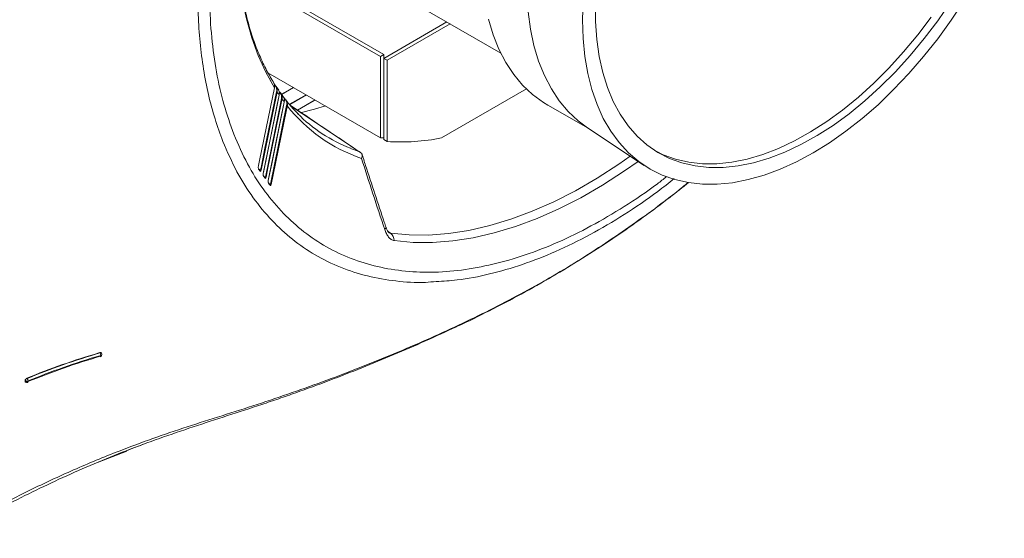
# Model space of a CAD drawing. Header units: millimetres. Extents: x 0 to 1118, y 0 to 864.
# Tile 63 of 256: x 266 to 319, y 71 to 98. Entities that reach past the tile are written whole.
import ezdxf

# ---------------------------------------------------------------- set-up
doc = ezdxf.new("R2010")
doc.units = ezdxf.units.MM

msp = doc.modelspace()

# ---------------------------------------------------------------- linework, layer by layer
at = {"color": 7, "linetype": 'Continuous', "lineweight": 15}
for p, q in [((285.259, 96.3299), (278.895, 100.0037)), ((279.0718, 100.1058), (285.4357, 96.4319)), ((285.2676, 100.2014), (291.6681, 96.5065)), ((288.7933, 98.1661), (285.4357, 96.2278)), ((285.6125, 96.1258), (288.9701, 98.064)), ((285.259, 96.3299), (285.4357, 96.4319)), ((285.259, 96.3299), (285.259, 92.0006)), ((285.4357, 96.2278), (285.4357, 96.4319)), ((285.4357, 91.8986), (285.4357, 96.2278)), ((285.6125, 96.1258), (285.4357, 96.2278)), ((285.6125, 96.1258), (285.6125, 91.7965)), ((285.259, 92.0006), (279.2651, 95.4608)), ((279.8395, 94.5264), (279.6978, 94.7303)), ((288.5156, 91.9838), (293.0409, 94.5962)), ((280.0995, 94.1521), (279.9486, 94.3694)), ((280.1097, 94.135), (280.1086, 94.1363)), ((280.1563, 94.075), (280.1097, 94.135)), ((281.3148, 94.2775), (280.4239, 93.7632)), ((280.2481, 93.7304), (280.2449, 93.7042)), ((294.174, 93.7405), (296.4463, 92.4287)), ((296.2934, 92.5306), (299.3078, 90.5223)), ((285.259, 92.0006), (285.4357, 91.9896)), ((285.4357, 91.8986), (285.6125, 91.7965)), ((279.2833, 89.6017), (279.2871, 89.5943)), ((270.4019, 80.4013), (270.4097, 80.4407)), ((266.335, 78.9932), (266.3496, 78.9796)), ((270.1863, 74.6862), (271.7527, 75.3009)), ((271.6732, 75.2991), (271.7429, 75.3261))]:
    msp.add_line(p, q, dxfattribs=at)
at = {"color": 9, "linetype": 'Continuous', "lineweight": 0}
for p, q in [((280.6168, 94.6805), (279.9856, 94.316)), ((279.9901, 94.3096), (280.6247, 94.6759)), ((279.1306, 89.9029), (279.9835, 94.0705)), ((281.2965, 94.2881), (280.412, 93.7775)), ((281.779, 94.0096), (280.8395, 93.4672)), ((280.8431, 93.4648), (281.7829, 94.0073)), ((279.402, 89.522), (280.2596, 93.7068)), ((283.6708, 91.4325), (284.0722, 91.2871)), ((278.7872, 90.3096), (278.8063, 90.2982)), ((278.8063, 90.2982), (278.7994, 90.2906)), ((279.0478, 89.9351), (279.0697, 89.9221)), ((279.1303, 89.903), (279.1306, 89.9029)), ((279.3163, 89.556), (279.341, 89.5415)), ((279.4001, 89.5231), (279.402, 89.522)), ((285.6617, 86.9975), (285.7932, 86.9086)), ((270.3202, 80.5305), (270.3092, 80.547)), ((266.3219, 79.0339), (266.3366, 79.0202)), ((266.3398, 79.0599), (266.3252, 79.0735)), ((266.3366, 79.0202), (266.3398, 79.0599)), ((266.4117, 79.183), (266.4262, 79.1695))]:
    msp.add_line(p, q, dxfattribs=at)
at = {"color": 9, "linetype": 'Continuous', "lineweight": 0, "flags": 128}
for points in [[(279.611, 94.663), (279.1487, 95.4884), (278.7441, 96.3773), (278.3988, 97.3265), (278.114, 98.3324), (277.8906, 99.3915), (277.7295, 100.5), (277.6314, 101.6538), (277.5965, 102.8487), (277.6249, 104.0805), (277.6417, 104.3897)], [(278.8673, 90.2786), (278.9115, 90.4946), (279.0883, 91.3584), (279.7217, 94.4516)], [(279.7533, 94.4395), (279.7002, 94.1804), (279.488, 93.1438), (278.8989, 90.2666)], [(279.0122, 90.1047), (279.021, 90.1479), (279.0563, 90.3207), (279.1978, 91.0117), (279.7635, 93.776), (279.8651, 94.2724)], [(279.9867, 94.0877), (279.587, 92.1346), (279.1303, 89.903)], [(280.0153, 94.0587), (280.0064, 94.0155), (279.9711, 93.8427), (279.8297, 93.1517), (279.2639, 90.3874), (279.1623, 89.891)], [(279.2788, 89.7261), (279.3319, 89.9852), (279.5441, 91.0218), (279.992, 93.2094), (279.9932, 93.2155), (280.1332, 93.899)], [(280.2661, 93.7504), (279.8587, 91.7621), (279.4001, 89.5231)], [(280.2912, 93.6952), (280.2824, 93.652), (280.247, 93.4792), (280.1053, 92.7881), (279.5388, 90.0238), (279.4336, 89.5103)], [(284.0722, 91.2871), (283.6946, 91.5407), (280.4719, 93.7059)], [(285.7932, 86.9086), (286.7935, 86.8151), (287.8261, 86.809), (288.8873, 86.8901), (289.9737, 87.0581), (291.0814, 87.3127), (292.2067, 87.6527), (293.3458, 88.0772), (294.4947, 88.5846), (295.6495, 89.1732), (296.8063, 89.841), (297.9612, 90.5857), (298.5728, 91.012)], [(298.9901, 90.734), (298.2643, 90.2258), (297.0992, 89.4744), (295.932, 88.8007), (294.7669, 88.2068), (293.6078, 87.6949), (292.4586, 87.2666), (291.3232, 86.9235), (290.2057, 86.6668), (289.1096, 86.4972), (288.0389, 86.4154), (286.9971, 86.4216), (285.9879, 86.5159)], [(279.0697, 89.9221), (279.0625, 89.9143), (279.0619, 89.9137)], [(279.341, 89.5415), (279.3338, 89.5337), (279.3323, 89.5322)], [(285.4837, 87.113), (285.5176, 87.1429), (285.5411, 87.1708), (285.5536, 87.1962), (285.555, 87.2184), (285.5539, 87.2225)], [(270.3481, 80.3546), (270.3528, 80.3785), (270.3558, 80.3939)], [(266.4787, 79.0382), (266.4771, 79.0175), (266.4756, 78.9986)]]:
    msp.add_lwpolyline(points, dxfattribs=at)
at = {"color": 7, "linetype": 'Continuous', "lineweight": 15, "flags": 128}
for points in [[(316.3563, 99.2962), (315.6734, 98.2665), (314.953, 97.273), (314.1987, 96.3208), (313.4144, 95.4147), (312.6042, 94.5594), (311.772, 93.7592), (310.9222, 93.0181), (310.0591, 92.3401), (309.1871, 91.7284), (308.3107, 91.1863), (307.4342, 90.7164), (306.5622, 90.3213), (305.6991, 90.0029), (304.8493, 89.7628), (304.0171, 89.6022), (303.2069, 89.522), (302.4226, 89.5226), (301.6683, 89.604), (300.9479, 89.7657), (300.265, 90.0069), (299.6232, 90.3265), (299.0255, 90.7227), (298.4752, 91.1936), (297.975, 91.7368), (297.5275, 92.3494), (297.1349, 93.0284), (296.7993, 93.7703), (296.5223, 94.5714), (296.3054, 95.4275), (296.1497, 96.3342), (296.056, 97.2871), (296.0247, 98.2811), (296.056, 99.3113)], [(315.636, 99.222), (314.9521, 98.2308), (314.232, 97.2786), (313.4795, 96.3707), (312.6987, 95.5119), (311.894, 94.707), (311.0698, 93.9603), (310.2304, 93.276), (309.3806, 92.6577), (308.5249, 92.1089), (307.6681, 91.6326), (306.8148, 91.2313), (305.9696, 90.9072), (305.1372, 90.6621), (304.3222, 90.4974), (303.5289, 90.414), (302.7618, 90.4122), (302.0249, 90.4922), (301.3224, 90.6534), (300.6581, 90.8951), (300.0356, 91.2158), (299.4582, 91.6138), (298.9292, 92.087), (298.4515, 92.6328), (298.0275, 93.2481), (297.6598, 93.9297), (297.3502, 94.6737), (297.1005, 95.4763), (296.912, 96.3328), (296.7858, 97.2388), (296.7225, 98.1892), (296.7225, 99.1788)], [(296.2934, 92.5306), (295.7969, 92.9013), (295.2673, 93.4001), (294.7892, 93.9708), (294.3654, 94.6104), (293.9979, 95.3155), (293.6886, 96.0825), (293.4393, 96.9074), (293.2511, 97.7858), (293.1252, 98.7133)], [(294.174, 93.7405), (293.9444, 93.8803), (293.3658, 94.3047), (292.8361, 94.8036), (292.3581, 95.3743), (291.9343, 96.0138), (291.5668, 96.719), (291.2575, 97.486), (291.0082, 98.3108)], [(314.6097, 98.4285), (313.8895, 97.4763), (313.137, 96.5684), (312.3563, 95.7096), (311.5516, 94.9047), (310.7273, 94.158), (309.888, 93.4737), (309.0381, 92.8554), (308.1825, 92.3066), (307.3256, 91.8303), (306.4723, 91.429), (305.6271, 91.1049), (304.7948, 90.8598), (303.9797, 90.6951), (303.1865, 90.6117), (302.4193, 90.6099), (301.6825, 90.6899), (300.98, 90.8511), (300.3156, 91.0928), (299.9422, 91.273)], [(278.7533, 90.4782), (278.7622, 90.5214), (278.7976, 90.6942), (278.9392, 91.3853), (279.5057, 94.1495), (279.611, 94.663)], [(279.0137, 90.0991), (279.6107, 93.0164), (279.8666, 94.2667)], [(279.2804, 89.7202), (279.4619, 90.6067), (280.1348, 93.8932)], [(282.3291, 93.692), (281.7454, 93.5205), (280.9788, 93.3297)], [(279.1059, 89.8529), (279.1061, 89.8528), (279.1039, 89.8554), (279.1039, 89.8554), (279.1039, 89.8554)], [(270.3949, 80.5154), (270.3937, 80.5173), (270.3823, 80.5345)]]:
    msp.add_lwpolyline(points, dxfattribs=at)
at = {"color": 9, "linetype": 'Continuous', "lineweight": 0}
for centre, radius, start, end in [((279.6089, 94.8182), 0.0169, 346.02815, 31.85037), ((279.7244, 94.4113), 0.0404, 44.39165, 93.91465), ((279.8684, 94.4325), 0.0173, 346.72983, 34.35351), ((288.2564, 100.0073), 10.1638, 213.21664, 214.35044), ((279.8596, 94.2679), 0.0071, 350.63643, 39.06206), ((279.9864, 94.0298), 0.0408, 45.0314, 94.08985), ((279.9912, 94.0488), 0.0391, 45.55318, 96.64997), ((287.9297, 99.7779), 9.7646, 215.85327, 217.01776), ((280.0964, 94.125), 0.0166, 5.39782, 37.24421), ((287.6332, 99.9104), 9.491, 217.59152, 218.05091), ((280.142, 94.0644), 0.0178, 347.43465, 36.89878), ((280.1276, 93.8943), 0.00723, 350.89688, 40.31888), ((280.2624, 93.6657), 0.0412, 45.61527, 93.9257), ((280.2727, 93.7139), 0.0371, 47.12508, 100.33941), ((286.9424, 98.9095), 8.4515, 218.09539, 251.42781), ((278.7497, 90.3329), 0.0177, 347.16537, 32.46062), ((278.8025, 90.3262), 0.0813, 288.65741, 322.43061), ((278.8695, 90.2375), 0.0392, 42.5256, 93.71037), ((278.87, 90.2383), 0.0404, 44.46055, 93.94672), ((278.8269, 90.2211), 0.0176, 347.05821, 33.35755), ((279.0066, 90.1002), 0.00711, 350.59647, 39.11861), ((279.0099, 89.9588), 0.0174, 346.85589, 32.83789), ((279.0633, 89.9525), 0.0833, 289.17231, 323.54468), ((279.0895, 89.8457), 0.0174, 346.73613, 33.73501), ((279.1335, 89.8621), 0.0408, 45.00724, 94.09616), ((279.2733, 89.7214), 0.00722, 350.84718, 40.19276), ((279.2779, 89.5801), 0.0172, 346.50949, 33.19084), ((279.333, 89.5726), 0.0833, 289.21939, 323.54027), ((279.3599, 89.4656), 0.0171, 346.37723, 34.08623), ((279.4048, 89.481), 0.0411, 45.50763, 93.95767), ((285.5052, 86.5212), 0.4827, 359.37273, 53.37546), ((270.3473, 80.472), 0.0644, 42.35077, 114.86804), ((270.1264, 80.407), 0.2297, 356.7315, 32.49366), ((270.3388, 80.4196), 0.0656, 278.181, 343.83079), ((270.3455, 80.4602), 0.0671, 278.83939, 343.07015), ((266.3834, 79.0129), 0.0475, 171.06779, 224.48918), ((266.4249, 79.1307), 0.1415, 231.35801, 290.98472), ((266.4824, 79.0363), 0.1446, 112.86553, 170.61021), ((266.4282, 79.1703), 0.1414, 231.32355, 290.95691), ((266.2956, 79.041), 0.1832, 359.10781, 44.50787)]:
    msp.add_arc(centre, radius, start, end, dxfattribs=at)
at = {"color": 7, "linetype": 'Continuous', "lineweight": 15}
for centre, radius, start, end in [((279.8627, 94.2859), 0.00726, 351.61559, 38.49615), ((286.6884, 99.1268), 8.2648, 224.93997, 248.58553), ((286.3419, 103.0825), 11.3095, 266.30234, 281.08126), ((278.7509, 90.3333), 0.0164, 33.5618, 59.98049), ((279.0112, 89.9593), 0.0161, 34.03494, 60.25551), ((279.2733, 89.7189), 0.0067, 351.81779, 42.32866), ((279.2794, 89.5806), 0.0157, 34.49313, 60.53667), ((270.3038, 80.4208), 0.1, 286.26098, 348.76331), ((270.3168, 80.3524), 0.0314, 298.42253, 4.00749), ((270.3116, 80.4602), 0.1, 0, 33.53062), ((270.3116, 80.4602), 0.1, 348.7629, 0), ((266.4177, 79.0528), 0.1, 227.03563, 292.35048), ((266.4343, 78.9957), 0.0414, 301.2437, 4.13464)]:
    msp.add_arc(centre, radius, start, end, dxfattribs=at)
at = {"color": 9, "linetype": 'Continuous', "lineweight": 0}
for points, knots in [([(276.8645, 91.8002), (276.7182, 92.1978), (276.4248, 92.9945), (276.084, 94.2853), (275.8176, 95.6447), (275.6352, 97.0717), (275.5345, 98.5815), (275.5213, 100.1722), (275.6032, 101.8921), (275.7912, 103.7167), (276.1106, 105.7359), (276.5764, 107.8996), (277.2092, 110.203), (277.9901, 112.5434), (278.9058, 114.8731), (279.9468, 117.1724), (281.1056, 119.4313), (282.3931, 121.6632), (283.6724, 123.6457), (284.9133, 125.3966), (286.0881, 126.927), (287.3684, 128.4641), (288.7375, 129.9719), (290.1252, 131.3647), (291.5004, 132.6265), (292.8541, 133.7619), (294.2915, 134.8547), (295.7891, 135.8731), (297.4165, 136.8447), (299.1267, 137.7132), (300.9107, 138.4467), (302.6859, 138.9992), (304.4161, 139.3558), (306.0873, 139.5162), (307.685, 139.4833), (309.2238, 139.2547), (310.6711, 138.8306), (312.0181, 138.2171), (313.2526, 137.4238), (314.3852, 136.4417), (315.3912, 135.2861), (316.2648, 133.9675), (316.9997, 132.5024), (317.6015, 130.8764), (318.0899, 128.967), (318.4336, 126.7737), (318.4793, 125.088), (318.502, 124.2498)], [0, 0, 0, 0, 0.01771818, 0.03551318, 0.05337744, 0.07132076, 0.0892142, 0.10799119, 0.12685001, 0.14742184, 0.16810108, 0.19190325, 0.21587157, 0.24009732, 0.26467512, 0.28845501, 0.31240034, 0.33686769, 0.3615157, 0.37942526, 0.39821897, 0.4170943, 0.43768389, 0.4583812, 0.47625578, 0.49501244, 0.51385052, 0.53439921, 0.55505489, 0.57882849, 0.60276821, 0.62696545, 0.65151522, 0.67528365, 0.6992289, 0.7233436, 0.74786328, 0.77162722, 0.79555954, 0.819661, 0.84416882, 0.86794079, 0.89187829, 0.91599054, 0.94050655, 0.97041903, 1, 1, 1, 1]), ([(276.3238, 102.8037), (276.2766, 102.3257), (276.1585, 101.1303), (276.1382, 99.3011), (276.2415, 97.3346), (276.5007, 95.4887), (276.8878, 93.7542), (277.2627, 92.7045), (277.45, 92.1801)], [0, 0, 0, 0, 0.11885075, 0.29725112, 0.475014, 0.64990793, 0.82510448, 1, 1, 1, 1]), ([(277.45, 92.1801), (277.6817, 91.6426), (278.1316, 90.5988), (278.9848, 89.2488), (279.9406, 88.075), (281.0199, 87.0707), (282.211, 86.2427), (283.5103, 85.6016), (284.9066, 85.1457), (286.3887, 84.8768), (287.9451, 84.7985), (289.5681, 84.9169), (291.2462, 85.226), (292.9656, 85.7214), (294.713, 86.4019), (296.4789, 87.2649), (298.2497, 88.3148), (299.5976, 89.2063), (300.3416, 89.7959), (300.5049, 89.9253)], [0, 0, 0, 0, 0.0649327, 0.1260937, 0.1874731, 0.2488524, 0.3100136, 0.3710669, 0.4323377, 0.4936084, 0.5546617, 0.6156812, 0.6769185, 0.7381556, 0.7991748, 0.8602272, 0.921498, 0.9827685, 1, 1, 1, 1]), ([(288.2262, 84.3335), (288.0364, 84.317), (287.2968, 84.253), (286.0694, 84.3417), (284.5517, 84.5976), (283.1114, 85.065), (281.7741, 85.7202), (280.5517, 86.5602), (279.4458, 87.5744), (278.456, 88.7788), (277.5705, 90.1726), (277.103, 91.2505), (276.8645, 91.8002)], [0, 0, 0, 0, 0.0361564, 0.1408997, 0.2463766, 0.3529897, 0.4611566, 0.565755, 0.6710809, 0.7787039, 0.8871206, 1, 1, 1, 1]), ([(278.7669, 90.329), (278.7572, 90.3431), (278.7506, 90.3693), (278.7464, 90.4248), (278.7483, 90.4537), (278.7533, 90.4782)], [0, 0, 0, 0, 0.5, 0.5, 1, 1, 1, 1]), ([(278.8441, 90.2172), (278.8383, 90.2255), (278.8326, 90.2338), (278.8269, 90.2421), (278.8068, 90.2711), (278.7868, 90.3), (278.7669, 90.329)], [0, 0, 0, 0, 0.00020000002, 0.00020000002, 0.00020000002, 0.00089971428, 0.00089971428, 0.00089971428, 0.00089971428]), ([(278.8428, 90.2296), (278.8433, 90.2291), (278.8465, 90.2259), (278.8521, 90.2281), (278.859, 90.2363), (278.8644, 90.2529), (278.8661, 90.2687), (278.867, 90.2766)], [0, 0, 0, 0, 0.0369453, 0.2459932, 0.4727606, 0.7348062, 1, 1, 1, 1]), ([(278.8983, 90.264), (278.8932, 90.2403), (278.885, 90.2214), (278.8653, 90.2024), (278.8537, 90.2033), (278.8441, 90.2172)], [0, 0, 0, 0, 0.5, 0.5, 1, 1, 1, 1]), ([(279.0269, 89.9548), (279.0168, 89.9692), (279.01, 89.9955), (279.0053, 90.0512), (279.0071, 90.0801), (279.0122, 90.1047)], [0, 0, 0, 0, 0.5, 0.5, 1, 1, 1, 1]), ([(279.1064, 89.8417), (279.1004, 89.8501), (279.0945, 89.8585), (279.0886, 89.8669), (279.068, 89.8962), (279.0474, 89.9255), (279.0269, 89.9548)], [0, 0, 0, 0, 0.00020000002, 0.00020000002, 0.00020000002, 0.00089961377, 0.00089961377, 0.00089961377, 0.00089961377]), ([(279.1056, 89.8537), (279.106, 89.8532), (279.1093, 89.85), (279.1151, 89.8521), (279.1221, 89.86), (279.128, 89.877), (279.1297, 89.8939), (279.1306, 89.9029)], [0, 0, 0, 0, 0.0329374, 0.2362332, 0.4557714, 0.7090564, 1, 1, 1, 1]), ([(279.1623, 89.891), (279.1573, 89.8665), (279.1491, 89.8466), (279.1287, 89.8265), (279.1165, 89.8273), (279.1064, 89.8417)], [0, 0, 0, 0, 0.5, 0.5, 1, 1, 1, 1]), ([(279.2947, 89.5761), (279.2845, 89.5903), (279.2775, 89.6161), (279.2722, 89.6703), (279.2736, 89.6989), (279.2783, 89.7234)], [0, 0, 0, 0, 0.5, 0.5, 1, 1, 1, 1]), ([(262.1887, 70.88), (262.9034, 71.2803), (264.3336, 72.0813), (266.5704, 73.2253), (268.8943, 74.3111), (271.0878, 75.2209), (273.1175, 75.9723), (275.5616, 76.8016), (278.7134, 77.7662), (282.4267, 79.0546), (285.9958, 80.4667), (289.4396, 81.9847), (292.7236, 83.6287), (295.821, 85.4133), (298.6881, 87.334), (300.6125, 88.7521), (301.5591, 89.5342), (301.6626, 89.6198)], [0, 0, 0, 0, 0.0579772, 0.1160206, 0.1743485, 0.232821, 0.2744048, 0.3160443, 0.3994969, 0.483739, 0.5679305, 0.652182, 0.7367045, 0.8209894, 0.9056325, 0.9896783, 1, 1, 1, 1]), ([(279.3766, 89.4616), (279.3705, 89.4701), (279.3644, 89.4786), (279.3583, 89.4871), (279.337, 89.5168), (279.3158, 89.5465), (279.2947, 89.5761)], [0, 0, 0, 0, 0.00020000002, 0.00020000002, 0.00020000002, 0.00089971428, 0.00089971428, 0.00089971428, 0.00089971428]), ([(279.3759, 89.4734), (279.3765, 89.4729), (279.3799, 89.4696), (279.3859, 89.4714), (279.3932, 89.4791), (279.3993, 89.496), (279.401, 89.5128), (279.402, 89.522)], [0, 0, 0, 0, 0.03676907, 0.2384445, 0.4552244, 0.70482324, 1, 1, 1, 1]), ([(279.4336, 89.5103), (279.4286, 89.4858), (279.4203, 89.466), (279.3995, 89.4461), (279.387, 89.4471), (279.3766, 89.4616)], [0, 0, 0, 0, 0.5, 0.5, 1, 1, 1, 1]), ([(285.4837, 87.113), (285.51, 87.0342), (285.541, 86.9591), (285.5938, 86.8565), (285.6125, 86.8239), (285.6522, 86.762), (285.6733, 86.7327), (285.7168, 86.6793), (285.7394, 86.655), (285.7863, 86.6114), (285.8107, 86.592), (285.8852, 86.5433), (285.936, 86.5231), (285.9879, 86.5159)], [0, 0, 0, 0, 0.25, 0.25, 0.375, 0.375, 0.5, 0.5, 0.625, 0.625, 0.75, 0.75, 1, 1, 1, 1]), ([(285.7932, 86.9086), (285.7686, 86.915), (285.7394, 86.9227), (285.7085, 86.944), (285.7037, 86.9474)], [0, 0, 0, 0, 0.8430976, 1, 1, 1, 1]), ([(266.4262, 79.1695), (267.046, 79.423), (267.6793, 79.6651), (268.9772, 80.1209), (269.6409, 80.3343), (270.3202, 80.5305)], [0, 0, 0, 0, 0.5, 0.5, 1, 1, 1, 1]), ([(270.3558, 80.3939), (269.6796, 80.1984), (269.0188, 79.9858), (267.7266, 79.5318), (267.096, 79.2907), (266.4787, 79.0382)], [0, 0, 0, 0, 0.5, 0.5, 1, 1, 1, 1])]:
    msp.add_open_spline(points, degree=3, knots=knots, dxfattribs=at)
at = {"color": 7, "linetype": 'Continuous', "lineweight": 15}
for points, knots in [([(279.5851, 94.9047), (279.4521, 95.127), (279.1729, 95.594), (278.8071, 96.3774), (278.476, 97.2344), (278.1978, 98.1438), (277.9719, 99.101), (277.7994, 100.1037), (277.6806, 101.1485), (277.6174, 102.2331), (277.6047, 103.3324), (277.6416, 104.0848), (277.6597, 104.4514)], [0, 0, 0, 0, 0.0926615, 0.1946422, 0.2963514, 0.3978497, 0.4991954, 0.6004387, 0.70162, 0.8027705, 0.9039124, 1, 1, 1, 1]), ([(279.6178, 94.7089), (279.6181, 94.7485), (279.6186, 94.8158), (279.595, 94.8823), (279.5846, 94.8983), (279.5817, 94.9028)], [0, 0, 0, 0, 0.5085433, 0.8633631, 1, 1, 1, 1]), ([(279.6214, 94.8294), (279.6283, 94.8188), (279.6384, 94.8049), (279.6608, 94.7748), (279.6731, 94.7583), (279.7072, 94.7089), (279.7263, 94.6751), (279.7517, 94.6088), (279.7588, 94.5754), (279.763, 94.5081), (279.7604, 94.4743), (279.7533, 94.4395)], [0, 0, 0, 0, 0.125, 0.125, 0.25, 0.25, 0.5, 0.5, 0.75, 0.75, 1, 1, 1, 1]), ([(279.7217, 94.4516), (279.7281, 94.483), (279.7313, 94.5139), (279.7308, 94.5754), (279.7269, 94.6062), (279.7101, 94.6677), (279.6967, 94.6992), (279.6699, 94.7463), (279.6598, 94.762), (279.6406, 94.7909), (279.6315, 94.8043), (279.6253, 94.8141)], [0, 0, 0, 0, 0.25, 0.25, 0.5, 0.5, 0.75, 0.75, 0.875, 0.875, 1, 1, 1, 1]), ([(279.8684, 94.2905), (279.8712, 94.3378), (279.8759, 94.4147), (279.8487, 94.4939), (279.8365, 94.5138), (279.8318, 94.5215)], [0, 0, 0, 0, 0.49561177, 0.80501648, 1, 1, 1, 1]), ([(279.8813, 94.4441), (279.8881, 94.4343), (279.898, 94.4218), (279.9198, 94.3939), (279.9319, 94.3786), (279.9655, 94.3322), (279.9846, 94.3002), (280.0109, 94.2373), (280.0187, 94.2055), (280.0251, 94.1419), (280.0239, 94.1098), (280.0186, 94.0768)], [0, 0, 0, 0, 0.125, 0.125, 0.25, 0.25, 0.5, 0.5, 0.75, 0.75, 1, 1, 1, 1]), ([(279.8665, 94.2667), (279.8675, 94.271), (279.8689, 94.2771), (279.8694, 94.2831), (279.8696, 94.2849)], [0, 0, 0, 0, 0.7017651, 1, 1, 1, 1]), ([(279.9867, 94.0877), (279.9917, 94.1175), (279.9938, 94.1467), (279.9914, 94.2049), (279.9869, 94.234), (279.9693, 94.2924), (279.9557, 94.3222), (279.9291, 94.3664), (279.9192, 94.3811), (279.9003, 94.4077), (279.8915, 94.4197), (279.8853, 94.4285)], [0, 0, 0, 0, 0.25, 0.25, 0.5, 0.5, 0.75, 0.75, 0.875, 0.875, 1, 1, 1, 1]), ([(280.1332, 93.899), (280.1379, 93.9509), (280.1454, 94.0343), (280.1194, 94.1157), (280.1027, 94.1473), (280.0996, 94.1509), (280.0989, 94.1517)], [0, 0, 0, 0, 0.4739061, 0.7618825, 0.9461408, 1, 1, 1, 1]), ([(280.1552, 94.0762), (280.1619, 94.0677), (280.1712, 94.0565), (280.1918, 94.0318), (280.2032, 94.018), (280.2355, 93.9759), (280.2545, 93.9465), (280.2817, 93.8885), (280.2906, 93.8592), (280.3, 93.8009), (280.3008, 93.7715), (280.298, 93.7411)], [0, 0, 0, 0, 0.125, 0.125, 0.25, 0.25, 0.5, 0.5, 0.75, 0.75, 1, 1, 1, 1]), ([(280.2661, 93.7504), (280.2691, 93.7777), (280.2696, 93.8044), (280.2648, 93.8576), (280.2594, 93.8844), (280.2407, 93.938), (280.227, 93.9653), (280.2011, 94.0055), (280.1917, 94.0187), (280.1738, 94.0423), (280.1654, 94.0529), (280.1594, 94.0605)], [0, 0, 0, 0, 0.25, 0.25, 0.5, 0.5, 0.75, 0.75, 0.875, 0.875, 1, 1, 1, 1]), ([(280.8935, 93.2561), (280.8049, 93.3406), (280.5625, 93.5721), (280.3478, 93.8442), (280.2115, 94.017)], [0, 0, 0, 0, 0.365354, 1, 1, 1, 1]), ([(284.165, 91.232), (284.0221, 91.328), (282.7857, 92.1587), (281.5492, 92.99), (280.4556, 93.7253)], [0, 0, 0, 0, 0.1155636, 1, 1, 1, 1]), ([(284.2613, 91.1577), (284.2329, 91.1828), (284.2028, 91.2062), (284.1393, 91.2496), (284.1059, 91.2695), (284.0722, 91.2871)], [0, 0, 0, 0, 0.5, 0.5, 1, 1, 1, 1]), ([(284.2506, 90.8981), (284.2592, 90.9218), (284.266, 90.9456), (284.2757, 90.9917), (284.2787, 91.0143), (284.2806, 91.0584), (284.2796, 91.0799), (284.2735, 91.1205), (284.2685, 91.1397), (284.2613, 91.1577)], [0, 0, 0, 0, 0.25, 0.25, 0.5, 0.5, 0.75, 0.75, 1, 1, 1, 1]), ([(285.5544, 87.2226), (285.5241, 87.3123), (285.1534, 88.4097), (284.7202, 89.7237), (284.3302, 90.9469), (284.2611, 91.1635)], [0, 0, 0, 0, 0.0682482, 0.83497, 1, 1, 1, 1]), ([(278.7564, 90.3525), (278.7567, 90.3518), (278.7575, 90.3498), (278.7585, 90.3484), (278.7592, 90.3475)], [0, 0, 0, 0, 0.3099589, 1, 1, 1, 1]), ([(278.8417, 90.2308), (278.8235, 90.257), (278.7975, 90.2944), (278.7723, 90.3314), (278.7648, 90.3425)], [0, 0, 0, 0, 0.7000231, 1, 1, 1, 1]), ([(278.8433, 90.2286), (278.8434, 90.2286), (278.8445, 90.2283), (278.843, 90.2297), (278.8415, 90.231)], [0, 0, 0, 0, 0.0496259, 1, 1, 1, 1]), ([(279.0158, 89.9794), (279.0163, 89.9783), (279.0173, 89.9758), (279.0185, 89.9741), (279.0192, 89.9732)], [0, 0, 0, 0, 0.4455447, 1, 1, 1, 1]), ([(279.104, 89.8553), (279.0852, 89.8818), (279.0584, 89.9197), (279.0325, 89.9571), (279.0247, 89.9683)], [0, 0, 0, 0, 0.70002512, 1, 1, 1, 1]), ([(279.28, 89.7179), (279.2801, 89.7185), (279.2802, 89.7193), (279.2804, 89.72), (279.2804, 89.7202)], [0, 0, 0, 0, 0.7027868, 1, 1, 1, 1]), ([(300.9112, 89.8181), (300.6206, 89.5862), (299.7418, 88.885), (298.2427, 87.8797), (296.4219, 86.8015), (294.6078, 85.9154), (292.8169, 85.2128), (291.0662, 84.7089), (289.5261, 84.4028), (288.5996, 84.3534), (288.2262, 84.3335)], [0, 0, 0, 0, 0.0684562, 0.207002, 0.3470391, 0.4891213, 0.6267516, 0.7653473, 0.9054356, 1, 1, 1, 1]), ([(279.3741, 89.4752), (279.3548, 89.5021), (279.3273, 89.5404), (279.3005, 89.5782), (279.2925, 89.5896)], [0, 0, 0, 0, 0.70002295, 1, 1, 1, 1]), ([(279.3758, 89.4727), (279.3761, 89.4726), (279.3772, 89.4723), (279.3753, 89.4742), (279.3738, 89.4758)], [0, 0, 0, 0, 0.218161, 1, 1, 1, 1]), ([(289.2901, 81.916), (289.3984, 81.9659), (290.0747, 82.2771), (291.3087, 82.8959), (292.9819, 83.7782), (294.6302, 84.7164), (296.2286, 85.6913), (297.7762, 86.7034), (299.2667, 87.7524), (300.5679, 88.7245), (301.355, 89.3536), (301.6817, 89.6147)], [0, 0, 0, 0, 0.0228892, 0.142925, 0.2696729, 0.3964975, 0.523895, 0.6518179, 0.7802034, 0.9087574, 1, 1, 1, 1]), ([(285.7031, 86.9481), (285.7028, 86.9482), (285.702, 86.9485), (285.6631, 86.9895), (285.6123, 87.0769), (285.5717, 87.1614), (285.5563, 87.2175), (285.5548, 87.2229)], [0, 0, 0, 0, 0.1491325, 0.3797287, 0.6510586, 0.9660843, 1, 1, 1, 1]), ([(289.3027, 81.9277), (288.2188, 81.4148), (287.1101, 80.9203), (284.8475, 79.9633), (283.6958, 79.5014), (281.9351, 78.8349), (281.3428, 78.6174), (280.4459, 78.2987), (280.1456, 78.1938), (279.5419, 77.9864), (279.2387, 77.8845), (278.3266, 77.582), (277.7154, 77.3846), (276.4946, 76.9896), (275.8851, 76.7919), (274.675, 76.3891), (274.0743, 76.1838), (272.8858, 75.7607), (272.298, 75.5429), (271.1368, 75.0929), (270.5636, 74.8608), (269.4358, 74.3843), (268.8806, 74.1397), (267.2386, 73.3885), (266.1754, 72.8645), (264.0971, 71.7816), (263.082, 71.2228), (262.0846, 70.6511)], [0, 0, 0, 0, 0.125, 0.125, 0.25, 0.25, 0.3125, 0.3125, 0.34375, 0.34375, 0.375, 0.375, 0.4375, 0.4375, 0.5, 0.5, 0.5625, 0.5625, 0.625, 0.625, 0.6875, 0.6875, 0.75, 0.75, 0.875, 0.875, 1, 1, 1, 1]), ([(270.3092, 80.547), (269.6292, 80.3503), (268.9644, 80.1365), (267.6654, 79.6796), (267.0319, 79.437), (266.4117, 79.183)], [0, 0, 0, 0, 0.5, 0.5, 1, 1, 1, 1]), ([(270.3092, 80.547), (270.3192, 80.5492), (270.3392, 80.5535), (270.3639, 80.5487), (270.3791, 80.5409), (270.3824, 80.533), (270.383, 80.5315)], [0, 0, 0, 0, 0.3086845, 0.617369, 0.9260527, 1, 1, 1, 1]), ([(266.3252, 79.0735), (266.3246, 79.0665), (266.324, 79.0595), (266.3235, 79.0525), (266.323, 79.0463), (266.3224, 79.0401), (266.3219, 79.0339)], [0.00039409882, 0.00039409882, 0.00039409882, 0.00039409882, 0.0005020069, 0.0005020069, 0.0005020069, 0.00059817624, 0.00059817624, 0.00059817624, 0.00059817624]), ([(266.3357, 78.994), (266.3343, 78.9949), (266.327, 78.9995), (266.322, 79.0138), (266.322, 79.028), (266.3219, 79.0339)], [0, 0, 0, 0, 0.1281637, 0.6407, 1, 1, 1, 1]), ([(266.3252, 79.0735), (266.3268, 79.0938), (266.3371, 79.1171), (266.3689, 79.1575), (266.3904, 79.1742), (266.4117, 79.183)], [0, 0, 0, 0, 0.5, 0.5, 1, 1, 1, 1]), ([(271.7429, 75.3261), (271.862, 75.3724), (272.1462, 75.483), (272.4249, 75.5871), (272.5868, 75.6476)], [0, 0, 0, 0, 0.4188127, 1, 1, 1, 1])]:
    msp.add_open_spline(points, degree=3, knots=knots, dxfattribs=at)
for points in [[(279.611, 94.663), (279.6141, 94.6784), (279.6164, 94.6937), (279.6178, 94.7089)], [(266.4756, 78.9986), (267.7088, 79.5038), (268.9974, 79.9636), (270.3481, 80.3546)]]:
    msp.add_open_spline(points, degree=3, dxfattribs=at)
at = {"color": 9, "linetype": 'Continuous', "lineweight": 0}
for points in [[(279.8651, 94.2724), (279.8663, 94.2784), (279.8674, 94.2844), (279.8684, 94.2905)], [(279.9835, 94.0705), (279.9847, 94.0763), (279.9857, 94.082), (279.9867, 94.0877)], [(280.0186, 94.0768), (280.0176, 94.0708), (280.0165, 94.0647), (280.0153, 94.0587)], [(280.2596, 93.7068), (280.2626, 93.7214), (280.2647, 93.7359), (280.2661, 93.7504)], [(280.298, 93.7411), (280.2966, 93.7258), (280.2944, 93.7105), (280.2912, 93.6952)], [(285.4837, 87.113), (285.0629, 88.3748), (284.6506, 89.6367), (284.2506, 90.8981)], [(278.8063, 90.2982), (278.827, 90.2892), (278.8479, 90.2825), (278.8673, 90.2786)], [(278.867, 90.2766), (278.8671, 90.2773), (278.8672, 90.2779), (278.8673, 90.2786)], [(278.8989, 90.2666), (278.8987, 90.2657), (278.8985, 90.2649), (278.8983, 90.264)], [(279.0697, 89.9221), (279.0903, 89.9133), (279.1111, 89.9068), (279.1303, 89.903)], [(279.2783, 89.7234), (279.2785, 89.7243), (279.2786, 89.7252), (279.2788, 89.7261)], [(279.341, 89.5415), (279.3611, 89.5331), (279.3814, 89.5267), (279.4001, 89.5231)]]:
    msp.add_open_spline(points, degree=3, dxfattribs=at)

doc.saveas('drawing.dxf')
